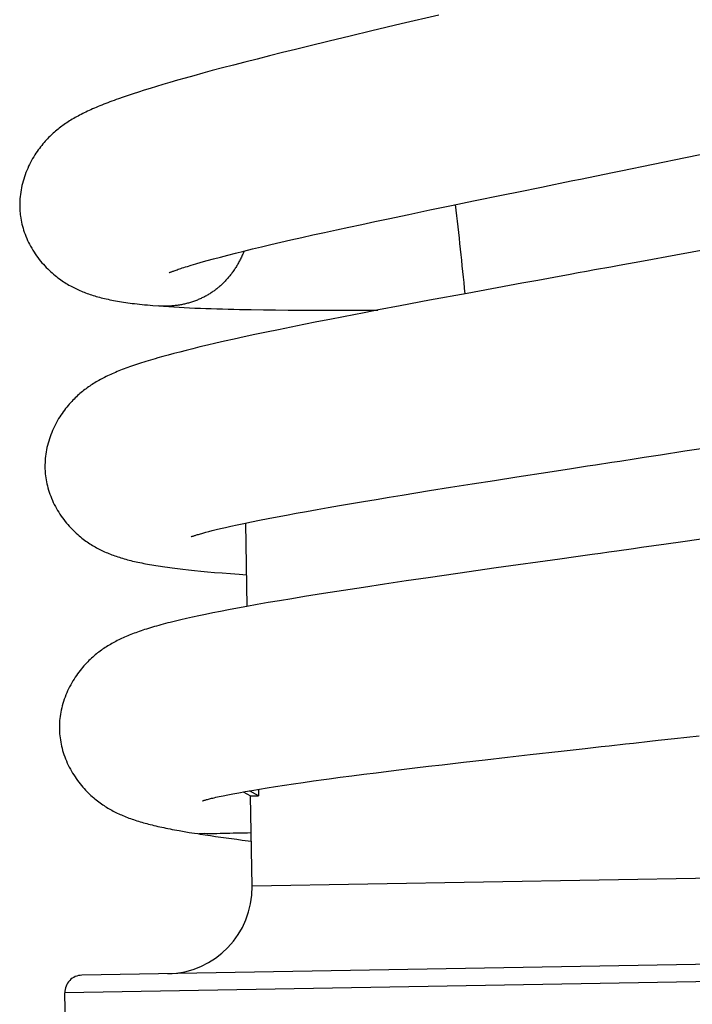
# Model space of a CAD drawing. Header units: millimetres. Extents: x 117 to 1320, y -43 to 1845.
# Tile 99 of 106: x 1246 to 1265, y 1625 to 1654. Entities that reach past the tile are written whole.
import ezdxf

# ---------------------------------------------------------------- set-up
doc = ezdxf.new("R2010")
doc.units = ezdxf.units.MM
doc.header["$LTSCALE"] = 65.395
doc.layers.get('0').update_dxf_attribs({"linetype": 'CONTINUOUS'})

msp = doc.modelspace()

# ---------------------------------------------------------------- linework, layer by layer
at = {"color": 7, "linetype": 'Continuous'}
for p, q in [((1258.093, 1653.767), (1256.994, 1653.508)), ((1256.994, 1653.508), (1256.137, 1653.305)), ((1255.51, 1653.155), (1254.899, 1653.007)), ((1256.137, 1653.305), (1255.51, 1653.155)), ((1254.304, 1652.862), (1253.917, 1652.767)), ((1254.899, 1653.007), (1254.304, 1652.862)), ((1253.163, 1652.579), (1252.798, 1652.487)), ((1253.537, 1652.673), (1253.163, 1652.579)), ((1253.917, 1652.767), (1253.537, 1652.673)), ((1251.796, 1652.228), (1251.498, 1652.149)), ((1252.112, 1652.311), (1251.796, 1652.228)), ((1252.447, 1652.397), (1252.112, 1652.311)), ((1252.798, 1652.487), (1252.447, 1652.397)), ((1250.957, 1652.002), (1250.712, 1651.933)), ((1251.219, 1652.073), (1250.957, 1652.002)), ((1251.498, 1652.149), (1251.219, 1652.073)), ((1249.869, 1651.689), (1249.687, 1651.633)), ((1250.062, 1651.746), (1249.869, 1651.689)), ((1250.266, 1651.806), (1250.062, 1651.746)), ((1250.482, 1651.868), (1250.266, 1651.806)), ((1250.712, 1651.933), (1250.482, 1651.868)), ((1248.904, 1651.378), (1248.768, 1651.331)), ((1249.046, 1651.427), (1248.904, 1651.378)), ((1249.195, 1651.476), (1249.046, 1651.427)), ((1249.351, 1651.527), (1249.195, 1651.476)), ((1249.515, 1651.579), (1249.351, 1651.527)), ((1249.687, 1651.633), (1249.515, 1651.579)), ((1265.271, 1649.622), (1266.457, 1649.867)), ((1262.68, 1649.091), (1263.147, 1649.186)), ((1259.096, 1648.358), (1259.964, 1648.536)), ((1259.964, 1648.536), (1260.403, 1648.626)), ((1257.828, 1648.095), (1258.456, 1648.225)), ((1258.456, 1648.225), (1259.096, 1648.358)), ((1256.614, 1647.84), (1257.213, 1647.967)), ((1257.213, 1647.967), (1257.828, 1648.095)), ((1255.475, 1647.597), (1255.845, 1647.677)), ((1255.845, 1647.677), (1256.225, 1647.758)), ((1256.225, 1647.758), (1256.614, 1647.84)), ((1254.101, 1647.295), (1254.427, 1647.368)), ((1254.427, 1647.368), (1254.765, 1647.442)), ((1254.765, 1647.442), (1255.114, 1647.519)), ((1255.114, 1647.519), (1255.475, 1647.597)), ((1252.926, 1647.024), (1253.2, 1647.088)), ((1253.2, 1647.088), (1253.487, 1647.155)), ((1253.487, 1647.155), (1253.787, 1647.224)), ((1253.787, 1647.224), (1254.101, 1647.295)), ((1251.732, 1646.727), (1251.946, 1646.782)), ((1251.946, 1646.782), (1252.173, 1646.84)), ((1252.173, 1646.84), (1252.412, 1646.899)), ((1252.412, 1646.899), (1252.663, 1646.961)), ((1252.663, 1646.961), (1252.926, 1647.024)), ((1264.991, 1646.783), (1264.045, 1646.609)), ((1265.937, 1646.957), (1264.991, 1646.783)), ((1250.886, 1646.49), (1251.02, 1646.53)), ((1251.02, 1646.53), (1251.174, 1646.575)), ((1251.174, 1646.575), (1251.346, 1646.623)), ((1251.346, 1646.623), (1251.533, 1646.674)), ((1251.533, 1646.674), (1251.732, 1646.727)), ((1250.771, 1646.455), (1250.886, 1646.49)), ((1260.506, 1645.963), (1258.916, 1645.67)), ((1260.971, 1646.048), (1260.506, 1645.963)), ((1261.44, 1646.133), (1260.971, 1646.048)), ((1258.916, 1645.67), (1257.819, 1645.467)), ((1257.819, 1645.467), (1256.961, 1645.306)), ((1252.632, 1645.196), (1252.983, 1645.191)), ((1252.983, 1645.191), (1253.341, 1645.187)), ((1253.341, 1645.187), (1253.707, 1645.184)), ((1253.707, 1645.184), (1254.081, 1645.181)), ((1254.081, 1645.181), (1254.463, 1645.18)), ((1254.463, 1645.18), (1254.854, 1645.179)), ((1254.854, 1645.179), (1255.253, 1645.179)), ((1255.253, 1645.179), (1255.867, 1645.181)), ((1255.919, 1645.107), (1255.314, 1644.99)), ((1255.867, 1645.181), (1256.313, 1645.183)), ((1256.331, 1645.186), (1255.919, 1645.107)), ((1256.961, 1645.306), (1256.331, 1645.186)), ((1254.535, 1644.837), (1254.158, 1644.762)), ((1254.92, 1644.913), (1254.535, 1644.837)), ((1255.314, 1644.99), (1254.92, 1644.913)), ((1253.075, 1644.54), (1252.739, 1644.469)), ((1253.428, 1644.613), (1253.075, 1644.54)), ((1253.79, 1644.687), (1253.428, 1644.613)), ((1254.158, 1644.762), (1253.79, 1644.687)), ((1251.6, 1644.217), (1251.362, 1644.162)), ((1251.856, 1644.275), (1251.6, 1644.217)), ((1252.13, 1644.337), (1251.856, 1644.275)), ((1252.424, 1644.401), (1252.13, 1644.337)), ((1252.739, 1644.469), (1252.424, 1644.401)), ((1250.378, 1643.918), (1250.214, 1643.875)), ((1250.551, 1643.963), (1250.378, 1643.918)), ((1250.735, 1644.01), (1250.551, 1643.963)), ((1250.931, 1644.059), (1250.735, 1644.01)), ((1251.139, 1644.109), (1250.931, 1644.059)), ((1251.362, 1644.162), (1251.139, 1644.109)), ((1250.058, 1643.832), (1249.909, 1643.79)), ((1250.214, 1643.875), (1250.058, 1643.832)), ((1264.538, 1640.974), (1265.251, 1641.084)), ((1265.251, 1641.084), (1266.204, 1641.231)), ((1261.264, 1640.47), (1261.952, 1640.576)), ((1259.061, 1640.127), (1259.705, 1640.228)), ((1259.705, 1640.228), (1260.364, 1640.331)), ((1260.364, 1640.331), (1261.264, 1640.47)), ((1257.417, 1639.866), (1257.817, 1639.93)), ((1257.817, 1639.93), (1258.431, 1640.028)), ((1258.431, 1640.028), (1259.061, 1640.127)), ((1255.899, 1639.616), (1256.265, 1639.677)), ((1256.265, 1639.677), (1256.64, 1639.739)), ((1256.64, 1639.739), (1257.025, 1639.802)), ((1257.025, 1639.802), (1257.417, 1639.866)), ((1254.238, 1639.328), (1254.546, 1639.383)), ((1254.546, 1639.383), (1254.866, 1639.439)), ((1254.866, 1639.439), (1255.199, 1639.497)), ((1255.199, 1639.497), (1255.544, 1639.556)), ((1255.544, 1639.556), (1255.899, 1639.616)), ((1252.637, 1639.023), (1252.872, 1639.07)), ((1252.872, 1639.07), (1253.121, 1639.119)), ((1253.121, 1639.119), (1253.382, 1639.17)), ((1253.382, 1639.17), (1253.656, 1639.221)), ((1253.656, 1639.221), (1253.941, 1639.274)), ((1253.941, 1639.274), (1254.238, 1639.328)), ((1251.396, 1638.742), (1251.498, 1638.768)), ((1251.498, 1638.768), (1251.612, 1638.796)), ((1251.612, 1638.796), (1251.738, 1638.826)), ((1251.738, 1638.826), (1251.88, 1638.859)), ((1251.88, 1638.859), (1252.039, 1638.895)), ((1252.039, 1638.895), (1252.219, 1638.935)), ((1252.219, 1638.935), (1252.418, 1638.977)), ((1252.418, 1638.977), (1252.637, 1639.023)), ((1252.512, 1636.564), (1252.47, 1638.988)), ((1251.225, 1638.696), (1251.305, 1638.718)), ((1251.305, 1638.718), (1251.396, 1638.742)), ((1266.141, 1638.576), (1265.187, 1638.442)), ((1265.187, 1638.442), (1264.709, 1638.375)), ((1261.608, 1637.94), (1259.758, 1637.68)), ((1262.081, 1638.007), (1261.608, 1637.94)), ((1250.332, 1637.681), (1250.482, 1637.663)), ((1250.482, 1637.663), (1250.639, 1637.644)), ((1250.639, 1637.644), (1250.804, 1637.626)), ((1250.804, 1637.626), (1250.978, 1637.607)), ((1259.758, 1637.68), (1258.645, 1637.521)), ((1250.978, 1637.607), (1251.161, 1637.589)), ((1251.161, 1637.589), (1251.356, 1637.571)), ((1251.356, 1637.571), (1251.564, 1637.553)), ((1251.564, 1637.553), (1251.786, 1637.535)), ((1251.786, 1637.535), (1252.023, 1637.516)), ((1252.023, 1637.516), (1252.278, 1637.498)), ((1252.278, 1637.498), (1252.496, 1637.482)), ((1257.776, 1637.395), (1257.137, 1637.302)), ((1258.645, 1637.521), (1257.776, 1637.395)), ((1255.505, 1637.056), (1255.117, 1636.997)), ((1255.9, 1637.117), (1255.505, 1637.056)), ((1256.51, 1637.209), (1255.9, 1637.117)), ((1257.137, 1637.302), (1256.51, 1637.209)), ((1253.812, 1636.787), (1253.457, 1636.728)), ((1254.177, 1636.847), (1253.812, 1636.787)), ((1255.117, 1636.997), (1254.737, 1636.937)), ((1252.226, 1636.511), (1251.97, 1636.463)), ((1252.502, 1636.562), (1252.226, 1636.511)), ((1252.8, 1636.615), (1252.502, 1636.562)), ((1253.119, 1636.671), (1252.8, 1636.615)), ((1253.457, 1636.728), (1253.119, 1636.671)), ((1250.745, 1636.21), (1250.579, 1636.172)), ((1250.92, 1636.249), (1250.745, 1636.21)), ((1251.105, 1636.289), (1250.92, 1636.249)), ((1251.301, 1636.331), (1251.105, 1636.289)), ((1251.509, 1636.373), (1251.301, 1636.331)), ((1251.731, 1636.417), (1251.509, 1636.373)), ((1251.97, 1636.463), (1251.731, 1636.417)), ((1250.423, 1636.135), (1250.275, 1636.098)), ((1250.579, 1636.172), (1250.423, 1636.135)), ((1264.944, 1632.721), (1265.661, 1632.801)), ((1259.44, 1632.103), (1260.087, 1632.177)), ((1260.087, 1632.177), (1260.748, 1632.252)), ((1260.748, 1632.252), (1261.651, 1632.353)), ((1261.651, 1632.353), (1262.344, 1632.431)), ((1257.393, 1631.862), (1257.788, 1631.91)), ((1257.788, 1631.91), (1258.191, 1631.957)), ((1258.191, 1631.957), (1258.808, 1632.03)), ((1258.808, 1632.03), (1259.44, 1632.103)), ((1255.223, 1631.59), (1255.558, 1631.634)), ((1255.558, 1631.634), (1255.904, 1631.678)), ((1255.904, 1631.678), (1256.261, 1631.723)), ((1256.261, 1631.723), (1256.629, 1631.769)), ((1256.629, 1631.769), (1257.007, 1631.815)), ((1257.007, 1631.815), (1257.393, 1631.862)), ((1253.096, 1631.284), (1253.339, 1631.323)), ((1253.339, 1631.323), (1253.595, 1631.362)), ((1253.595, 1631.362), (1253.864, 1631.402)), ((1253.864, 1631.402), (1254.145, 1631.442)), ((1254.145, 1631.442), (1254.438, 1631.483)), ((1254.9, 1631.547), (1255.223, 1631.59)), ((1251.813, 1631.054), (1251.946, 1631.081)), ((1251.946, 1631.081), (1252.098, 1631.111)), ((1252.098, 1631.111), (1252.268, 1631.143)), ((1252.268, 1631.143), (1252.453, 1631.177)), ((1252.4, 1631.167), (1252.608, 1631.052)), ((1252.453, 1631.177), (1252.652, 1631.211)), ((1252.842, 1631.056), (1252.58, 1631.199)), ((1252.608, 1631.052), (1252.842, 1631.056)), ((1252.654, 1628.419), (1252.608, 1631.052)), ((1252.652, 1631.211), (1252.867, 1631.247)), ((1252.838, 1631.243), (1252.842, 1631.056)), ((1252.867, 1631.247), (1253.096, 1631.284)), ((1250.535, 1630.039), (1250.678, 1630.014)), ((1250.678, 1630.014), (1250.827, 1629.989)), ((1250.827, 1629.989), (1250.983, 1629.965)), ((1250.983, 1629.965), (1251.075, 1629.951)), ((1284.693, 1626.477), (1247.699, 1625.832)), ((1247.225, 1624.323), (1247.207, 1625.323))]:
    msp.add_line(p, q, dxfattribs=at)
at = {"color": 9, "linetype": 'Continuous'}
for p, q in [((1278.487, 1628.869), (1252.654, 1628.419)), ((1285.202, 1625.986), (1247.207, 1625.323))]:
    msp.add_line(p, q, dxfattribs=at)
at = {"color": 7, "linetype": 'Continuous'}
for points in [[(1248.768, 1651.331), (1248.702, 1651.307), (1248.638, 1651.284), (1248.576, 1651.261), (1248.514, 1651.238), (1248.454, 1651.215), (1248.396, 1651.192), (1248.338, 1651.17), (1248.282, 1651.147), (1248.226, 1651.124), (1248.172, 1651.102), (1248.119, 1651.079), (1248.066, 1651.057), (1248.015, 1651.034), (1247.965, 1651.012), (1247.915, 1650.989), (1247.867, 1650.967), (1247.819, 1650.944), (1247.773, 1650.921), (1247.727, 1650.899), (1247.682, 1650.876), (1247.637, 1650.852), (1247.593, 1650.829), (1247.55, 1650.805), (1247.508, 1650.782), (1247.465, 1650.757), (1247.424, 1650.733), (1247.383, 1650.708), (1247.343, 1650.684), (1247.303, 1650.658)], [(1247.303, 1650.658), (1247.264, 1650.633), (1247.226, 1650.607), (1247.189, 1650.582), (1247.152, 1650.555), (1247.115, 1650.529), (1247.079, 1650.502), (1247.043, 1650.475), (1247.008, 1650.447), (1246.973, 1650.418), (1246.938, 1650.389), (1246.903, 1650.359), (1246.869, 1650.329), (1246.835, 1650.298), (1246.801, 1650.266), (1246.768, 1650.233), (1246.734, 1650.2), (1246.701, 1650.166), (1246.667, 1650.13), (1246.634, 1650.093), (1246.6, 1650.055), (1246.567, 1650.015), (1246.533, 1649.974), (1246.499, 1649.931), (1246.465, 1649.887), (1246.431, 1649.841), (1246.398, 1649.794), (1246.365, 1649.745), (1246.332, 1649.695), (1246.3, 1649.643), (1246.269, 1649.59), (1246.239, 1649.536), (1246.209, 1649.48), (1246.18, 1649.423), (1246.152, 1649.365), (1246.125, 1649.306), (1246.099, 1649.246), (1246.075, 1649.184), (1246.052, 1649.122), (1246.03, 1649.059), (1246.01, 1648.996), (1245.991, 1648.932), (1245.974, 1648.869), (1245.958, 1648.805), (1245.944, 1648.741), (1245.932, 1648.677), (1245.921, 1648.613), (1245.912, 1648.549), (1245.905, 1648.486), (1245.9, 1648.423), (1245.895, 1648.361), (1245.893, 1648.299), (1245.892, 1648.237), (1245.893, 1648.176), (1245.895, 1648.116), (1245.899, 1648.057), (1245.904, 1647.998), (1245.908, 1647.956)], [(1263.147, 1649.186), (1263.381, 1649.234), (1265.271, 1649.622)], [(1261.299, 1648.809), (1261.755, 1648.902), (1261.985, 1648.949), (1262.216, 1648.996), (1262.68, 1649.091)], [(1260.403, 1648.626), (1261.073, 1648.763), (1261.299, 1648.809)], [(1245.908, 1647.956), (1245.914, 1647.914), (1245.922, 1647.857), (1245.932, 1647.799), (1245.944, 1647.741), (1245.957, 1647.682), (1245.972, 1647.624), (1245.989, 1647.565), (1246.007, 1647.506), (1246.027, 1647.447), (1246.048, 1647.388), (1246.071, 1647.329), (1246.096, 1647.27), (1246.122, 1647.212), (1246.15, 1647.153), (1246.179, 1647.096), (1246.21, 1647.038), (1246.242, 1646.981), (1246.275, 1646.925), (1246.31, 1646.87), (1246.347, 1646.815), (1246.384, 1646.762), (1246.422, 1646.71), (1246.461, 1646.659), (1246.501, 1646.609), (1246.541, 1646.561), (1246.582, 1646.514), (1246.624, 1646.469), (1246.666, 1646.425), (1246.708, 1646.382), (1246.75, 1646.341), (1246.793, 1646.301), (1246.836, 1646.263), (1246.878, 1646.226), (1246.921, 1646.191), (1246.963, 1646.157), (1247.005, 1646.125), (1247.047, 1646.094), (1247.088, 1646.064), (1247.129, 1646.036), (1247.169, 1646.009), (1247.209, 1645.983), (1247.248, 1645.958), (1247.288, 1645.934), (1247.327, 1645.911), (1247.367, 1645.889), (1247.406, 1645.867), (1247.446, 1645.846), (1247.486, 1645.826), (1247.526, 1645.806), (1247.566, 1645.787), (1247.607, 1645.768), (1247.647, 1645.75), (1247.688, 1645.733), (1247.729, 1645.716), (1247.77, 1645.7), (1247.812, 1645.683), (1247.855, 1645.668), (1247.898, 1645.653), (1247.941, 1645.638), (1247.985, 1645.623), (1248.03, 1645.609), (1248.076, 1645.595), (1248.122, 1645.581), (1248.169, 1645.568), (1248.216, 1645.555), (1248.264, 1645.543), (1248.313, 1645.531), (1248.362, 1645.519), (1248.413, 1645.507), (1248.464, 1645.496), (1248.517, 1645.485), (1248.57, 1645.474), (1248.625, 1645.463), (1248.681, 1645.453), (1248.738, 1645.443), (1248.796, 1645.433), (1248.855, 1645.424), (1248.915, 1645.414), (1248.977, 1645.405), (1249.04, 1645.396), (1249.104, 1645.387), (1249.17, 1645.379), (1249.238, 1645.371), (1249.308, 1645.362), (1249.379, 1645.354), (1249.453, 1645.347), (1249.529, 1645.339), (1249.607, 1645.331), (1249.688, 1645.324), (1249.771, 1645.317), (1249.938, 1645.303)], [(1264.045, 1646.609), (1263.334, 1646.479), (1263.096, 1646.436)], [(1250.244, 1646.269), (1250.243, 1646.269), (1250.244, 1646.269), (1250.246, 1646.27), (1250.251, 1646.272), (1250.256, 1646.275), (1250.264, 1646.278), (1250.273, 1646.282), (1250.284, 1646.286), (1250.297, 1646.292), (1250.311, 1646.298), (1250.328, 1646.304), (1250.347, 1646.311), (1250.368, 1646.319), (1250.391, 1646.328), (1250.416, 1646.337), (1250.444, 1646.347), (1250.474, 1646.358), (1250.508, 1646.369), (1250.544, 1646.381), (1250.583, 1646.394), (1250.625, 1646.408), (1250.67, 1646.423), (1250.718, 1646.438), (1250.771, 1646.455)], [(1263.096, 1646.436), (1262.622, 1646.349), (1262.384, 1646.306), (1262.148, 1646.263), (1261.911, 1646.22), (1261.44, 1646.133)], [(1249.938, 1645.303), (1250.078, 1645.293), (1250.228, 1645.283), (1250.379, 1645.273), (1250.531, 1645.265), (1250.683, 1645.257), (1250.837, 1645.249), (1250.993, 1645.243), (1251.149, 1645.236), (1251.307, 1645.23), (1251.467, 1645.225), (1251.628, 1645.22), (1251.79, 1645.215), (1251.955, 1645.211), (1252.121, 1645.207), (1252.29, 1645.203), (1252.632, 1645.196)], [(1249.698, 1643.729), (1249.631, 1643.708), (1249.566, 1643.688), (1249.502, 1643.668), (1249.439, 1643.648), (1249.378, 1643.629), (1249.318, 1643.609), (1249.259, 1643.589), (1249.201, 1643.57), (1249.145, 1643.55), (1249.089, 1643.53), (1249.035, 1643.511), (1248.981, 1643.491), (1248.929, 1643.471), (1248.877, 1643.451), (1248.827, 1643.432), (1248.777, 1643.412), (1248.728, 1643.392), (1248.68, 1643.371), (1248.633, 1643.351), (1248.587, 1643.331), (1248.541, 1643.31), (1248.496, 1643.289), (1248.452, 1643.268), (1248.408, 1643.247), (1248.365, 1643.226), (1248.322, 1643.204), (1248.28, 1643.182), (1248.239, 1643.159), (1248.198, 1643.137), (1248.158, 1643.114), (1248.118, 1643.091), (1248.08, 1643.068), (1248.041, 1643.044), (1248.004, 1643.02), (1247.967, 1642.996), (1247.93, 1642.972), (1247.894, 1642.946), (1247.858, 1642.921), (1247.822, 1642.895), (1247.786, 1642.868), (1247.751, 1642.841), (1247.716, 1642.813), (1247.681, 1642.784), (1247.646, 1642.755), (1247.612, 1642.725), (1247.578, 1642.694), (1247.543, 1642.662), (1247.509, 1642.63), (1247.475, 1642.596), (1247.44, 1642.561), (1247.405, 1642.524), (1247.37, 1642.486), (1247.335, 1642.447), (1247.3, 1642.405), (1247.264, 1642.363), (1247.229, 1642.319), (1247.194, 1642.273), (1247.16, 1642.226), (1247.125, 1642.177), (1247.092, 1642.128), (1247.058, 1642.076), (1247.026, 1642.024), (1246.994, 1641.969), (1246.963, 1641.914), (1246.933, 1641.858), (1246.904, 1641.8), (1246.876, 1641.741), (1246.849, 1641.681), (1246.824, 1641.62), (1246.799, 1641.558), (1246.777, 1641.496), (1246.755, 1641.434), (1246.736, 1641.371), (1246.718, 1641.308), (1246.701, 1641.245), (1246.686, 1641.182), (1246.673, 1641.119), (1246.662, 1641.056), (1246.652, 1640.993), (1246.644, 1640.931), (1246.637, 1640.869), (1246.632, 1640.807), (1246.629, 1640.746), (1246.627, 1640.685), (1246.626, 1640.625), (1246.628, 1640.566), (1246.63, 1640.507), (1246.633, 1640.465)], [(1249.909, 1643.79), (1249.837, 1643.769), (1249.698, 1643.729)], [(1262.651, 1640.684), (1263.12, 1640.756), (1263.356, 1640.792), (1263.828, 1640.865)], [(1263.828, 1640.865), (1264.064, 1640.901), (1264.538, 1640.974)], [(1261.952, 1640.576), (1262.417, 1640.648), (1262.651, 1640.684)], [(1246.633, 1640.465), (1246.637, 1640.423), (1246.643, 1640.365), (1246.651, 1640.306), (1246.66, 1640.247), (1246.671, 1640.187), (1246.684, 1640.128), (1246.698, 1640.068), (1246.714, 1640.008), (1246.731, 1639.947), (1246.751, 1639.887), (1246.771, 1639.827), (1246.794, 1639.767), (1246.818, 1639.707), (1246.844, 1639.647), (1246.871, 1639.588), (1246.9, 1639.529), (1246.93, 1639.47), (1246.962, 1639.412), (1246.995, 1639.355), (1247.029, 1639.299), (1247.064, 1639.244), (1247.101, 1639.191), (1247.138, 1639.138), (1247.176, 1639.087), (1247.215, 1639.037), (1247.255, 1638.988), (1247.295, 1638.941), (1247.335, 1638.896), (1247.376, 1638.851), (1247.417, 1638.809), (1247.458, 1638.767), (1247.499, 1638.728), (1247.54, 1638.689), (1247.581, 1638.653), (1247.622, 1638.617), (1247.663, 1638.584), (1247.703, 1638.551), (1247.743, 1638.521), (1247.782, 1638.491), (1247.821, 1638.463), (1247.86, 1638.436), (1247.898, 1638.41), (1247.937, 1638.385), (1247.975, 1638.36), (1248.013, 1638.337), (1248.052, 1638.314), (1248.09, 1638.291), (1248.129, 1638.27), (1248.168, 1638.249), (1248.207, 1638.228), (1248.247, 1638.208), (1248.286, 1638.189), (1248.325, 1638.171), (1248.365, 1638.152), (1248.406, 1638.134), (1248.447, 1638.117), (1248.488, 1638.1), (1248.53, 1638.083), (1248.573, 1638.067), (1248.616, 1638.051), (1248.66, 1638.035), (1248.704, 1638.019), (1248.749, 1638.004), (1248.795, 1637.99), (1248.84, 1637.975), (1248.887, 1637.961), (1248.934, 1637.948), (1248.981, 1637.934), (1249.03, 1637.921), (1249.078, 1637.908), (1249.128, 1637.896), (1249.179, 1637.883), (1249.23, 1637.871), (1249.282, 1637.859), (1249.335, 1637.847), (1249.389, 1637.836), (1249.444, 1637.825), (1249.5, 1637.813), (1249.557, 1637.802), (1249.615, 1637.792), (1249.674, 1637.781), (1249.734, 1637.77), (1249.795, 1637.76), (1249.857, 1637.75), (1249.921, 1637.74), (1249.986, 1637.73), (1250.052, 1637.72), (1250.12, 1637.71), (1250.189, 1637.7), (1250.332, 1637.681)], [(1250.878, 1638.587), (1250.878, 1638.587), (1250.879, 1638.587), (1250.881, 1638.588), (1250.885, 1638.589), (1250.89, 1638.592), (1250.897, 1638.594), (1250.906, 1638.597), (1250.916, 1638.601), (1250.928, 1638.605), (1250.942, 1638.61), (1250.958, 1638.615), (1250.976, 1638.621), (1250.995, 1638.628), (1251.017, 1638.634), (1251.04, 1638.642), (1251.065, 1638.65), (1251.093, 1638.658), (1251.122, 1638.667), (1251.154, 1638.676), (1251.188, 1638.686), (1251.225, 1638.696)], [(1263.752, 1638.24), (1263.273, 1638.173), (1263.033, 1638.14), (1262.795, 1638.106), (1262.556, 1638.073), (1262.081, 1638.007)], [(1264.709, 1638.375), (1263.991, 1638.274), (1263.752, 1638.24)], [(1254.737, 1636.937), (1254.549, 1636.907), (1254.177, 1636.847)], [(1250.275, 1636.098), (1250.204, 1636.08), (1250.135, 1636.062), (1250.067, 1636.044), (1250.002, 1636.026), (1249.937, 1636.009), (1249.875, 1635.991), (1249.814, 1635.974), (1249.754, 1635.956), (1249.696, 1635.939), (1249.639, 1635.921), (1249.584, 1635.904), (1249.529, 1635.886), (1249.476, 1635.869), (1249.423, 1635.851), (1249.372, 1635.834), (1249.322, 1635.816), (1249.272, 1635.798), (1249.224, 1635.78), (1249.176, 1635.762), (1249.129, 1635.743), (1249.082, 1635.725), (1249.036, 1635.706), (1248.991, 1635.687), (1248.947, 1635.668), (1248.902, 1635.648), (1248.859, 1635.628), (1248.816, 1635.608), (1248.774, 1635.588), (1248.732, 1635.567), (1248.691, 1635.546), (1248.65, 1635.524), (1248.61, 1635.503), (1248.57, 1635.48), (1248.531, 1635.458), (1248.493, 1635.435), (1248.455, 1635.412), (1248.417, 1635.389), (1248.38, 1635.364), (1248.343, 1635.34), (1248.306, 1635.315), (1248.269, 1635.289), (1248.233, 1635.262), (1248.197, 1635.235), (1248.161, 1635.208), (1248.126, 1635.18), (1248.09, 1635.15), (1248.055, 1635.12), (1248.019, 1635.089), (1247.983, 1635.056), (1247.946, 1635.022), (1247.909, 1634.987), (1247.872, 1634.95), (1247.835, 1634.912), (1247.798, 1634.872), (1247.76, 1634.831), (1247.723, 1634.788), (1247.687, 1634.744), (1247.65, 1634.699), (1247.614, 1634.652), (1247.578, 1634.604), (1247.543, 1634.554), (1247.508, 1634.503), (1247.474, 1634.45), (1247.441, 1634.396), (1247.408, 1634.34), (1247.376, 1634.284), (1247.345, 1634.225), (1247.316, 1634.166), (1247.288, 1634.107), (1247.261, 1634.046), (1247.235, 1633.985), (1247.211, 1633.923), (1247.189, 1633.86), (1247.168, 1633.798), (1247.149, 1633.735), (1247.132, 1633.673), (1247.116, 1633.61), (1247.101, 1633.547), (1247.089, 1633.485), (1247.078, 1633.423), (1247.069, 1633.361), (1247.061, 1633.3), (1247.055, 1633.239), (1247.051, 1633.179), (1247.048, 1633.119), (1247.047, 1633.059), (1247.047, 1633), (1247.048, 1632.958)], [(1247.048, 1632.958), (1247.05, 1632.915), (1247.054, 1632.856), (1247.059, 1632.797), (1247.066, 1632.737), (1247.075, 1632.677), (1247.085, 1632.617), (1247.097, 1632.556), (1247.11, 1632.495), (1247.125, 1632.434), (1247.142, 1632.372), (1247.161, 1632.311), (1247.181, 1632.25), (1247.203, 1632.188), (1247.226, 1632.127), (1247.251, 1632.067), (1247.278, 1632.006), (1247.306, 1631.947), (1247.335, 1631.887), (1247.366, 1631.829), (1247.398, 1631.771), (1247.432, 1631.714), (1247.466, 1631.659), (1247.502, 1631.605), (1247.538, 1631.552), (1247.575, 1631.5), (1247.612, 1631.45), (1247.651, 1631.401), (1247.689, 1631.354), (1247.728, 1631.308), (1247.768, 1631.264), (1247.807, 1631.221), (1247.847, 1631.18), (1247.887, 1631.14), (1247.927, 1631.101), (1247.966, 1631.065), (1248.006, 1631.029), (1248.045, 1630.995), (1248.083, 1630.963), (1248.121, 1630.932), (1248.159, 1630.902), (1248.197, 1630.874), (1248.234, 1630.846), (1248.272, 1630.819), (1248.309, 1630.794), (1248.347, 1630.768), (1248.384, 1630.744), (1248.422, 1630.72), (1248.46, 1630.697), (1248.499, 1630.674), (1248.537, 1630.652), (1248.576, 1630.631), (1248.614, 1630.61), (1248.653, 1630.59), (1248.693, 1630.57), (1248.732, 1630.551), (1248.773, 1630.531), (1248.814, 1630.513), (1248.856, 1630.494), (1248.898, 1630.476), (1248.941, 1630.458), (1248.984, 1630.44), (1249.028, 1630.423), (1249.073, 1630.406), (1249.118, 1630.39), (1249.163, 1630.374), (1249.208, 1630.358), (1249.254, 1630.343), (1249.3, 1630.328), (1249.347, 1630.313), (1249.395, 1630.299), (1249.443, 1630.284), (1249.491, 1630.27), (1249.541, 1630.256), (1249.591, 1630.243), (1249.642, 1630.229), (1249.693, 1630.216), (1249.746, 1630.203), (1249.799, 1630.19), (1249.854, 1630.177), (1249.91, 1630.164), (1249.966, 1630.151), (1250.024, 1630.139), (1250.083, 1630.126), (1250.144, 1630.114), (1250.205, 1630.101), (1250.268, 1630.089), (1250.333, 1630.076), (1250.399, 1630.064), (1250.535, 1630.039)], [(1262.344, 1632.431), (1262.811, 1632.483), (1263.046, 1632.509)], [(1263.046, 1632.509), (1263.518, 1632.562), (1263.755, 1632.588), (1264.23, 1632.641)], [(1264.23, 1632.641), (1264.468, 1632.668), (1264.944, 1632.721)], [(1254.438, 1631.483), (1254.743, 1631.525), (1254.9, 1631.547)], [(1251.212, 1630.905), (1251.212, 1630.905), (1251.214, 1630.905), (1251.217, 1630.907), (1251.222, 1630.908), (1251.229, 1630.911), (1251.238, 1630.913), (1251.249, 1630.917), (1251.262, 1630.921), (1251.276, 1630.925), (1251.293, 1630.93), (1251.312, 1630.936), (1251.333, 1630.941), (1251.357, 1630.948), (1251.383, 1630.955), (1251.412, 1630.962), (1251.443, 1630.97), (1251.477, 1630.979), (1251.515, 1630.988), (1251.555, 1630.997), (1251.599, 1631.008), (1251.647, 1631.018), (1251.698, 1631.03), (1251.753, 1631.042), (1251.813, 1631.054)], [(1251.075, 1629.951), (1251.142, 1629.94), (1251.291, 1629.916), (1251.441, 1629.893), (1251.593, 1629.871), (1251.746, 1629.849), (1251.9, 1629.828), (1252.055, 1629.807), (1252.212, 1629.786), (1252.371, 1629.766), (1252.631, 1629.734)]]:
    msp.add_lwpolyline(points, dxfattribs=at)
for centre, radius, start, end in [((1068.303, 1626.633), 191.5, 5.70185, 6.48169), ((1250.155, 1628.375), 2.5, 271, 1), ((1247.707, 1625.332), 0.5, 91, 181)]:
    msp.add_arc(centre, radius, start, end, dxfattribs=at)
at = {"color": 9, "linetype": 'Continuous'}
msp.add_open_spline([(1252.42, 1646.901), (1252.408, 1646.87), (1252.379, 1646.8), (1252.331, 1646.694), (1252.275, 1646.584), (1252.214, 1646.477), (1252.15, 1646.374), (1252.081, 1646.276), (1252.009, 1646.181), (1251.934, 1646.092), (1251.855, 1646.007), (1251.775, 1645.928), (1251.691, 1645.853), (1251.605, 1645.783), (1251.515, 1645.718), (1251.422, 1645.656), (1251.325, 1645.599), (1251.223, 1645.546), (1251.117, 1645.497), (1251.007, 1645.453), (1250.894, 1645.414), (1250.778, 1645.379), (1250.659, 1645.351), (1250.538, 1645.328), (1250.415, 1645.311), (1250.292, 1645.3), (1250.168, 1645.295), (1250.05, 1645.296), (1249.974, 1645.3), (1249.938, 1645.303)], degree=3, knots=[0, 0, 0, 0, 0.101292, 0.225433, 0.348964, 0.471648, 0.593282, 0.71367, 0.832557, 0.949651, 1.064682, 1.177729, 1.289378, 1.40026, 1.511023, 1.622361, 1.734962, 1.849469, 1.966052, 2.084449, 2.204378, 2.325587, 2.447874, 2.571037, 2.694823, 2.818883, 2.942856, 3.066418, 3.172897, 3.172897, 3.172897, 3.172897], dxfattribs=at)
at = {"color": 7, "linetype": 'Continuous'}
msp.add_open_spline([(1251.078, 1629.951), (1251.078, 1629.951), (1251.101, 1629.946), (1251.184, 1629.969), (1251.47, 1629.949), (1251.812, 1629.967), (1252.219, 1629.971), (1252.486, 1629.977), (1252.627, 1629.98)], degree=3, knots=[0, 0, 0, 0, 0.000202, 0.046068, 0.344287, 0.744056, 1.126646, 1.5493, 1.5493, 1.5493, 1.5493], dxfattribs=at)

doc.saveas('drawing.dxf')
